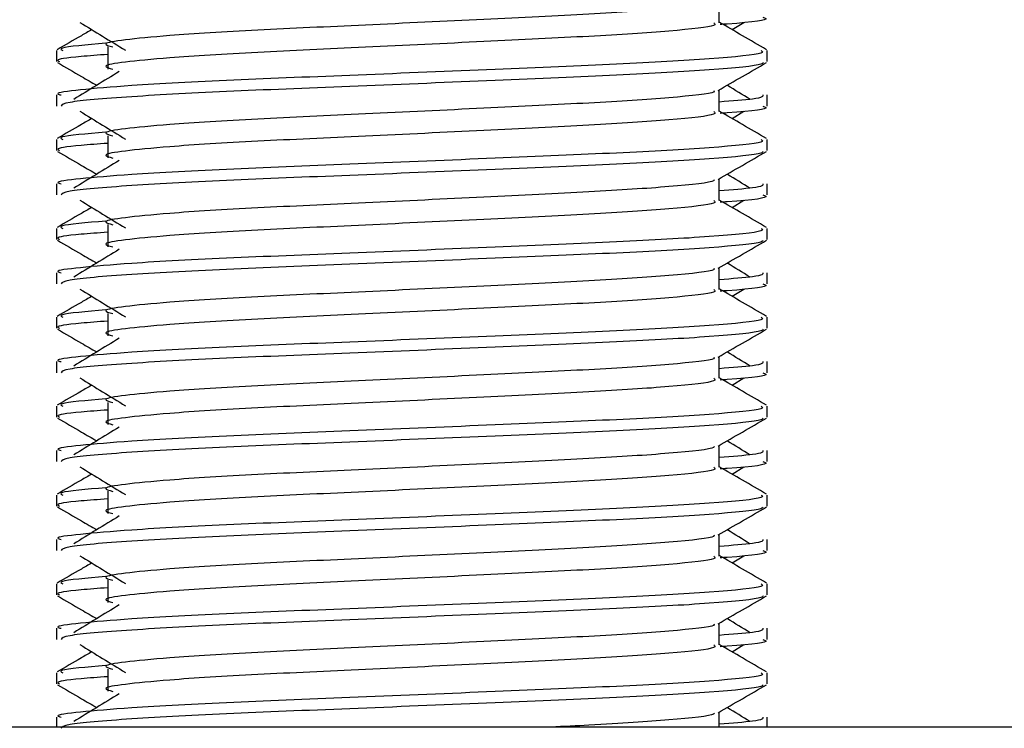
# Model space of a CAD drawing. Header units: millimetres. Extents: x 0 to 420, y 0 to 297.
# Tile 63 of 77: x 287.64 to 289.35, y 192.06 to 193.29. Entities that reach past the tile are written whole.
import ezdxf

# ---------------------------------------------------------------- set-up
doc = ezdxf.new("R2010")
doc.units = ezdxf.units.MM

msp = doc.modelspace()

# ---------------------------------------------------------------- linework, layer by layer
at = {"color": 7, "linetype": 'Continuous', "lineweight": 25}
for p, q in [((288.85712, 193.28957), (288.85712, 193.32721)), ((288.87939, 193.27749), (288.90004, 193.29014)), ((287.70576, 193.24116), (287.70576, 193.22191)), ((287.79463, 193.24754), (287.79463, 193.20895)), ((288.94067, 193.22191), (288.94067, 193.24116)), ((287.70576, 193.164), (287.70576, 193.14476)), ((288.85712, 193.13521), (288.85712, 193.17284)), ((288.94067, 193.14476), (288.94067, 193.164)), ((288.87939, 193.12312), (288.90004, 193.13577)), ((287.70576, 193.08679), (287.70576, 193.06755)), ((287.79463, 193.09318), (287.79463, 193.05459)), ((288.94067, 193.06755), (288.94067, 193.08679)), ((287.70576, 193.00963), (287.70576, 192.99039)), ((288.85712, 192.98084), (288.85712, 193.01848)), ((288.94067, 192.99039), (288.94067, 193.00963)), ((288.87939, 192.96876), (288.90004, 192.98141)), ((287.70576, 192.93243), (287.70576, 192.91318)), ((287.79463, 192.93881), (287.79463, 192.90022)), ((288.94067, 192.91318), (288.94067, 192.93243)), ((287.70576, 192.85527), (287.70576, 192.83603)), ((288.85712, 192.82648), (288.85712, 192.86411)), ((288.94067, 192.83603), (288.94067, 192.85527)), ((288.87939, 192.81439), (288.90004, 192.82705)), ((287.70576, 192.77806), (287.70576, 192.75882)), ((287.79463, 192.78445), (287.79463, 192.74586)), ((288.94067, 192.75882), (288.94067, 192.77806)), ((288.85712, 192.67211), (288.85712, 192.70975)), ((287.70576, 192.7009), (287.70576, 192.68166)), ((288.94067, 192.68166), (288.94067, 192.7009)), ((288.87939, 192.66003), (288.90004, 192.67268)), ((287.70576, 192.6237), (287.70576, 192.60445)), ((287.79463, 192.63008), (287.79463, 192.59149)), ((288.94067, 192.60445), (288.94067, 192.6237)), ((288.85712, 192.51775), (288.85712, 192.55538)), ((287.70576, 192.54654), (287.70576, 192.5273)), ((288.94067, 192.5273), (288.94067, 192.54654)), ((288.87939, 192.50566), (288.90004, 192.51832)), ((287.70576, 192.46933), (287.70576, 192.45009)), ((287.79463, 192.47572), (287.79463, 192.43713)), ((288.94067, 192.45009), (288.94067, 192.46933)), ((288.85712, 192.36338), (288.85712, 192.40102)), ((287.70576, 192.39217), (287.70576, 192.37293)), ((288.94067, 192.37293), (288.94067, 192.39217)), ((288.87939, 192.3513), (288.90004, 192.36395)), ((287.70576, 192.31497), (287.70576, 192.29572)), ((287.79463, 192.32135), (287.79463, 192.28276)), ((288.94067, 192.29572), (288.94067, 192.31497)), ((288.85712, 192.20902), (288.85712, 192.24665)), ((287.70576, 192.23781), (287.70576, 192.21857)), ((288.94067, 192.21857), (288.94067, 192.23781)), ((288.87939, 192.19693), (288.90004, 192.20959)), ((287.70576, 192.1606), (287.70576, 192.14136)), ((287.79463, 192.16699), (287.79463, 192.1284)), ((288.94067, 192.14136), (288.94067, 192.1606)), ((288.85712, 192.06623), (288.85712, 192.09229)), ((287.70576, 192.08344), (287.70576, 192.06623)), ((288.94067, 192.06623), (288.94067, 192.08344)), ((292.91557, 192.06623), (284.85001, 192.06623))]:
    msp.add_line(p, q, dxfattribs=at)
for points, knots in [([(288.84765, 193.32612), (288.84829, 193.32525), (288.85112, 193.32137), (288.77843, 193.31342), (288.63886, 193.30444), (288.4491, 193.29545), (288.24304, 193.28526), (288.0479, 193.27672), (287.90369, 193.26796), (287.82058, 193.25958), (287.78177, 193.25341), (287.7969, 193.24925), (287.80365, 193.2474)], [0, 0, 0, 0, 0.0351066, 0.1561349, 0.2739528, 0.3916527, 0.5126988, 0.6290926, 0.7484115, 0.8401345, 0.9287498, 1, 1, 1, 1]), ([(287.74639, 193.29014), (287.75955, 193.28208), (287.78586, 193.26597), (287.81212, 193.24985), (287.82525, 193.24179)], [0, 0, 0, 0, 0.5000113, 1, 1, 1, 1]), ([(288.84789, 193.28945), (288.84958, 193.28796), (288.85465, 193.28347), (288.7795, 193.27485), (288.63858, 193.26584), (288.44918, 193.25686), (288.24302, 193.24667), (288.04791, 193.23813), (287.90368, 193.22937), (287.82058, 193.22099), (287.78178, 193.21483), (287.79689, 193.21067), (287.80362, 193.20882)], [0, 0, 0, 0, 0.05913196, 0.17716337, 0.29206379, 0.4068492, 0.5248979, 0.63840949, 0.75477382, 0.84422556, 0.93064656, 1, 1, 1, 1]), ([(288.93951, 193.2427), (288.92555, 193.25078), (288.89808, 193.26666), (288.87062, 193.28256), (288.85712, 193.29037)], [0, 0, 0, 0, 0.50836813, 1, 1, 1, 1]), ([(288.93267, 193.29912), (288.93492, 193.2984), (288.94645, 193.29471), (288.91673, 193.2901), (288.86283, 193.28665), (288.85878, 193.28639)], [0, 0, 0, 0, 0.1837303, 0.93855559, 1, 1, 1, 1]), ([(287.76704, 193.27749), (287.76096, 193.27397), (287.74092, 193.26237), (287.72088, 193.25077), (287.70692, 193.2427)], [0, 0, 0, 0, 0.3033381, 1, 1, 1, 1]), ([(287.7912, 193.25381), (287.75778, 193.25096), (287.70644, 193.24659), (287.71386, 193.24256), (287.71644, 193.24116)], [0, 0, 0, 0, 0.6510435, 1, 1, 1, 1]), ([(288.92999, 193.24116), (288.9319, 193.23968), (288.93769, 193.23521), (288.85088, 193.22661), (288.68794, 193.2176), (288.4689, 193.20862), (288.23042, 193.19843), (288.005, 193.18989), (287.83743, 193.18113), (287.74358, 193.17274), (287.70068, 193.16769), (287.71106, 193.1647), (287.71347, 193.164)], [0, 0, 0, 0, 0.0610772, 0.1845123, 0.3046768, 0.4247211, 0.5481742, 0.6668878, 0.7885815, 0.8821287, 0.9725098, 1, 1, 1, 1]), ([(287.79463, 193.23438), (287.77821, 193.23318), (287.72777, 193.22949), (287.70369, 193.22558), (287.70953, 193.2226), (287.71088, 193.22191)], [0, 0, 0, 0, 0.2705432, 0.831179, 1, 1, 1, 1]), ([(287.70722, 193.22036), (287.72119, 193.21228), (287.74396, 193.1991), (287.76672, 193.18592), (287.77553, 193.18082)], [0, 0, 0, 0, 0.6131696, 1, 1, 1, 1]), ([(288.93329, 193.22025), (288.93282, 193.21929), (288.93085, 193.21531), (288.85108, 193.20731), (288.6879, 193.19831), (288.46886, 193.18932), (288.23065, 193.17913), (288.00416, 193.1706), (287.82594, 193.16105), (287.71853, 193.15194), (287.71517, 193.14687), (287.71376, 193.14476)], [0, 0, 0, 0, 0.0399117, 0.1661575, 0.2890582, 0.4118359, 0.5381002, 0.6595169, 0.7839817, 0.9096926, 1, 1, 1, 1]), ([(288.85545, 193.17187), (288.86941, 193.17996), (288.89732, 193.19612), (288.92524, 193.21228), (288.9392, 193.22036)], [0, 0, 0, 0, 0.4999356, 1, 1, 1, 1]), ([(287.81458, 193.20474), (287.80142, 193.19668), (287.77511, 193.18057), (287.74885, 193.16446), (287.73572, 193.1564)], [0, 0, 0, 0, 0.49999, 1, 1, 1, 1]), ([(288.91071, 193.1564), (288.89758, 193.16446), (288.88432, 193.1726), (288.87103, 193.18074), (288.8709, 193.18082)], [0, 0, 0, 0, 0.9898318, 1, 1, 1, 1]), ([(288.84765, 193.17175), (288.84829, 193.17088), (288.85112, 193.167), (288.77843, 193.15906), (288.63886, 193.15007), (288.4491, 193.14108), (288.24304, 193.1309), (288.0479, 193.12236), (287.90369, 193.11359), (287.82058, 193.10522), (287.78177, 193.09905), (287.7969, 193.09489), (287.80365, 193.09303)], [0, 0, 0, 0, 0.0351066, 0.1561349, 0.2739528, 0.3916527, 0.5126988, 0.6290926, 0.7484115, 0.8401345, 0.9287498, 1, 1, 1, 1]), ([(288.93295, 193.164), (288.9333, 193.16169), (288.93389, 193.15779), (288.87942, 193.15355), (288.85712, 193.15182)], [0, 0, 0, 0, 0.5906829, 1, 1, 1, 1]), ([(287.74639, 193.13577), (287.75955, 193.12772), (287.78586, 193.1116), (287.81212, 193.09549), (287.82525, 193.08743)], [0, 0, 0, 0, 0.5000113, 1, 1, 1, 1]), ([(288.84789, 193.13509), (288.84958, 193.13359), (288.85465, 193.12911), (288.7795, 193.12048), (288.63858, 193.11148), (288.44918, 193.10249), (288.24302, 193.0923), (288.04791, 193.08377), (287.90368, 193.075), (287.82058, 193.06662), (287.78178, 193.06046), (287.79689, 193.0563), (287.80362, 193.05445)], [0, 0, 0, 0, 0.059132, 0.1771634, 0.2920638, 0.4068492, 0.5248979, 0.6384095, 0.7547738, 0.8442256, 0.9306466, 1, 1, 1, 1]), ([(288.93951, 193.08833), (288.92555, 193.09641), (288.89808, 193.1123), (288.87062, 193.12819), (288.85712, 193.13601)], [0, 0, 0, 0, 0.50836813, 1, 1, 1, 1]), ([(288.93267, 193.14476), (288.93492, 193.14403), (288.94645, 193.14034), (288.91673, 193.13573), (288.86283, 193.13228), (288.85878, 193.13202)], [0, 0, 0, 0, 0.1837303, 0.93855559, 1, 1, 1, 1]), ([(287.76704, 193.12312), (287.76096, 193.1196), (287.74092, 193.108), (287.72088, 193.09641), (287.70692, 193.08833)], [0, 0, 0, 0, 0.3033381, 1, 1, 1, 1]), ([(287.7912, 193.09944), (287.75778, 193.0966), (287.70644, 193.09223), (287.71386, 193.0882), (287.71644, 193.08679)], [0, 0, 0, 0, 0.6510435, 1, 1, 1, 1]), ([(288.92999, 193.08679), (288.9319, 193.08531), (288.93769, 193.08085), (288.85088, 193.07224), (288.68794, 193.06324), (288.4689, 193.05426), (288.23042, 193.04406), (288.005, 193.03553), (287.83743, 193.02677), (287.74358, 193.01838), (287.70068, 193.01333), (287.71106, 193.01033), (287.71347, 193.00963)], [0, 0, 0, 0, 0.0610772, 0.1845123, 0.3046768, 0.4247211, 0.5481742, 0.6668878, 0.7885815, 0.8821287, 0.9725098, 1, 1, 1, 1]), ([(287.79463, 193.08002), (287.77821, 193.07882), (287.72777, 193.07513), (287.70369, 193.07121), (287.70953, 193.06823), (287.71088, 193.06755)], [0, 0, 0, 0, 0.2705432, 0.831179, 1, 1, 1, 1]), ([(287.70722, 193.06599), (287.72119, 193.05791), (287.74396, 193.04474), (287.76672, 193.03155), (287.77553, 193.02645)], [0, 0, 0, 0, 0.6131696, 1, 1, 1, 1]), ([(288.93329, 193.06589), (288.93282, 193.06493), (288.93085, 193.06094), (288.85108, 193.05294), (288.6879, 193.04394), (288.46886, 193.03496), (288.23065, 193.02477), (288.00416, 193.01624), (287.82594, 193.00668), (287.71853, 192.99757), (287.71517, 192.99251), (287.71376, 192.99039)], [0, 0, 0, 0, 0.03991172, 0.16615754, 0.28905819, 0.41183595, 0.53810024, 0.65951695, 0.7839817, 0.90969264, 1, 1, 1, 1]), ([(288.85545, 193.01751), (288.86941, 193.02559), (288.89732, 193.04175), (288.92524, 193.05791), (288.9392, 193.06599)], [0, 0, 0, 0, 0.49993563, 1, 1, 1, 1]), ([(287.81458, 193.05038), (287.80142, 193.04232), (287.77511, 193.0262), (287.74885, 193.01009), (287.73572, 193.00204)], [0, 0, 0, 0, 0.49999, 1, 1, 1, 1]), ([(288.91071, 193.00204), (288.89758, 193.01009), (288.88432, 193.01823), (288.87103, 193.02637), (288.8709, 193.02645)], [0, 0, 0, 0, 0.9898318, 1, 1, 1, 1]), ([(288.84765, 193.01739), (288.84829, 193.01652), (288.85112, 193.01264), (288.77843, 193.00469), (288.63886, 192.99571), (288.4491, 192.98672), (288.24304, 192.97653), (288.0479, 192.96799), (287.90369, 192.95923), (287.82058, 192.95085), (287.78177, 192.94468), (287.7969, 192.94052), (287.80365, 192.93867)], [0, 0, 0, 0, 0.0351066, 0.1561349, 0.2739528, 0.3916527, 0.5126988, 0.6290926, 0.7484115, 0.8401345, 0.9287498, 1, 1, 1, 1]), ([(288.93295, 193.00963), (288.9333, 193.00733), (288.93389, 193.00343), (288.87942, 192.99919), (288.85712, 192.99745)], [0, 0, 0, 0, 0.5906829, 1, 1, 1, 1]), ([(287.74639, 192.98141), (287.75955, 192.97335), (287.78586, 192.95724), (287.81212, 192.94112), (287.82525, 192.93306)], [0, 0, 0, 0, 0.5000113, 1, 1, 1, 1]), ([(288.84789, 192.98072), (288.84958, 192.97923), (288.85465, 192.97474), (288.7795, 192.96612), (288.63858, 192.95711), (288.44918, 192.94813), (288.24302, 192.93794), (288.04791, 192.9294), (287.90368, 192.92064), (287.82058, 192.91226), (287.78178, 192.9061), (287.79689, 192.90194), (287.80362, 192.90009)], [0, 0, 0, 0, 0.05913196, 0.17716337, 0.29206379, 0.4068492, 0.5248979, 0.63840949, 0.75477382, 0.84422556, 0.93064656, 1, 1, 1, 1]), ([(288.93951, 192.93397), (288.92555, 192.94205), (288.89808, 192.95793), (288.87062, 192.97383), (288.85712, 192.98164)], [0, 0, 0, 0, 0.5083681, 1, 1, 1, 1]), ([(288.93267, 192.99039), (288.93492, 192.98967), (288.94645, 192.98598), (288.91673, 192.98137), (288.86283, 192.97792), (288.85878, 192.97766)], [0, 0, 0, 0, 0.1837303, 0.93855559, 1, 1, 1, 1]), ([(287.76704, 192.96876), (287.76096, 192.96524), (287.74092, 192.95364), (287.72088, 192.94205), (287.70692, 192.93397)], [0, 0, 0, 0, 0.3033381, 1, 1, 1, 1]), ([(287.7912, 192.94508), (287.75778, 192.94223), (287.70644, 192.93786), (287.71386, 192.93383), (287.71644, 192.93243)], [0, 0, 0, 0, 0.6510435, 1, 1, 1, 1]), ([(288.92999, 192.93243), (288.9319, 192.93095), (288.93769, 192.92648), (288.85088, 192.91788), (288.68794, 192.90887), (288.4689, 192.89989), (288.23042, 192.8897), (288.005, 192.88116), (287.83743, 192.8724), (287.74358, 192.86401), (287.70068, 192.85896), (287.71106, 192.85597), (287.71347, 192.85527)], [0, 0, 0, 0, 0.0610772, 0.1845123, 0.3046768, 0.4247211, 0.5481742, 0.6668878, 0.7885815, 0.8821287, 0.9725098, 1, 1, 1, 1]), ([(287.79463, 192.92565), (287.77821, 192.92445), (287.72777, 192.92076), (287.70369, 192.91685), (287.70953, 192.91387), (287.71088, 192.91318)], [0, 0, 0, 0, 0.2705432, 0.831179, 1, 1, 1, 1]), ([(287.70722, 192.91163), (287.72119, 192.90355), (287.74396, 192.89037), (287.76672, 192.87719), (287.77553, 192.87209)], [0, 0, 0, 0, 0.6131696, 1, 1, 1, 1]), ([(288.93329, 192.91152), (288.93282, 192.91057), (288.93085, 192.90658), (288.85108, 192.89858), (288.6879, 192.88958), (288.46886, 192.88059), (288.23065, 192.8704), (288.00416, 192.86187), (287.82594, 192.85232), (287.71853, 192.84321), (287.71517, 192.83814), (287.71376, 192.83603)], [0, 0, 0, 0, 0.0399117, 0.1661575, 0.2890582, 0.4118359, 0.5381002, 0.6595169, 0.7839817, 0.9096926, 1, 1, 1, 1]), ([(288.85545, 192.86314), (288.86941, 192.87123), (288.89732, 192.88739), (288.92524, 192.90355), (288.9392, 192.91163)], [0, 0, 0, 0, 0.49993563, 1, 1, 1, 1]), ([(287.81458, 192.89601), (287.80142, 192.88795), (287.77511, 192.87184), (287.74885, 192.85573), (287.73572, 192.84767)], [0, 0, 0, 0, 0.49999, 1, 1, 1, 1]), ([(288.84765, 192.86302), (288.84829, 192.86215), (288.85112, 192.85827), (288.77843, 192.85033), (288.63886, 192.84134), (288.4491, 192.83235), (288.24304, 192.82217), (288.0479, 192.81363), (287.90369, 192.80486), (287.82058, 192.79649), (287.78177, 192.79032), (287.7969, 192.78616), (287.80365, 192.7843)], [0, 0, 0, 0, 0.0351066, 0.1561349, 0.2739528, 0.3916527, 0.5126988, 0.6290926, 0.7484115, 0.8401345, 0.9287498, 1, 1, 1, 1]), ([(288.93295, 192.85527), (288.9333, 192.85296), (288.93389, 192.84906), (288.87942, 192.84482), (288.85712, 192.84309)], [0, 0, 0, 0, 0.5906829, 1, 1, 1, 1]), ([(288.91071, 192.84767), (288.89758, 192.85573), (288.88432, 192.86387), (288.87103, 192.87201), (288.8709, 192.87209)], [0, 0, 0, 0, 0.9898318, 1, 1, 1, 1]), ([(287.74639, 192.82705), (287.75955, 192.81899), (287.78586, 192.80287), (287.81212, 192.78676), (287.82525, 192.7787)], [0, 0, 0, 0, 0.5000113, 1, 1, 1, 1]), ([(288.84789, 192.82636), (288.84958, 192.82486), (288.85465, 192.82038), (288.7795, 192.81175), (288.63858, 192.80275), (288.44918, 192.79376), (288.24302, 192.78357), (288.04791, 192.77504), (287.90368, 192.76627), (287.82058, 192.75789), (287.78178, 192.75173), (287.79689, 192.74757), (287.80362, 192.74572)], [0, 0, 0, 0, 0.059132, 0.1771634, 0.2920638, 0.4068492, 0.5248979, 0.6384095, 0.7547738, 0.8442256, 0.9306466, 1, 1, 1, 1]), ([(288.93951, 192.7796), (288.92555, 192.78768), (288.89808, 192.80357), (288.87062, 192.81946), (288.85712, 192.82728)], [0, 0, 0, 0, 0.5083681, 1, 1, 1, 1]), ([(288.93267, 192.83603), (288.93492, 192.8353), (288.94645, 192.83161), (288.91673, 192.827), (288.86283, 192.82355), (288.85878, 192.82329)], [0, 0, 0, 0, 0.1837303, 0.93855559, 1, 1, 1, 1]), ([(287.76704, 192.81439), (287.76096, 192.81087), (287.74092, 192.79927), (287.72088, 192.78768), (287.70692, 192.7796)], [0, 0, 0, 0, 0.3033381, 1, 1, 1, 1]), ([(287.7912, 192.79071), (287.75778, 192.78787), (287.70644, 192.7835), (287.71386, 192.77947), (287.71644, 192.77806)], [0, 0, 0, 0, 0.6510435, 1, 1, 1, 1]), ([(288.92999, 192.77806), (288.9319, 192.77658), (288.93769, 192.77212), (288.85088, 192.76352), (288.68794, 192.75451), (288.4689, 192.74553), (288.23042, 192.73534), (288.005, 192.7268), (287.83743, 192.71804), (287.74358, 192.70965), (287.70068, 192.7046), (287.71106, 192.7016), (287.71347, 192.7009)], [0, 0, 0, 0, 0.0610772, 0.1845123, 0.3046768, 0.4247211, 0.5481742, 0.6668878, 0.7885815, 0.8821287, 0.9725098, 1, 1, 1, 1]), ([(287.79463, 192.77129), (287.77821, 192.77009), (287.72777, 192.7664), (287.70369, 192.76248), (287.70953, 192.7595), (287.71088, 192.75882)], [0, 0, 0, 0, 0.2705432, 0.831179, 1, 1, 1, 1]), ([(287.70722, 192.75726), (287.72119, 192.74918), (287.74396, 192.73601), (287.76672, 192.72282), (287.77553, 192.71772)], [0, 0, 0, 0, 0.6131696, 1, 1, 1, 1]), ([(288.93329, 192.75716), (288.93282, 192.7562), (288.93085, 192.75221), (288.85108, 192.74421), (288.6879, 192.73521), (288.46886, 192.72623), (288.23065, 192.71604), (288.00416, 192.70751), (287.82594, 192.69795), (287.71853, 192.68884), (287.71517, 192.68378), (287.71376, 192.68166)], [0, 0, 0, 0, 0.03991172, 0.16615754, 0.28905819, 0.41183595, 0.53810024, 0.65951695, 0.7839817, 0.90969264, 1, 1, 1, 1]), ([(288.85545, 192.70878), (288.86941, 192.71686), (288.89732, 192.73303), (288.92524, 192.74918), (288.9392, 192.75726)], [0, 0, 0, 0, 0.49993563, 1, 1, 1, 1]), ([(287.81458, 192.74165), (287.80142, 192.73359), (287.77511, 192.71748), (287.74885, 192.70136), (287.73572, 192.69331)], [0, 0, 0, 0, 0.49999, 1, 1, 1, 1]), ([(288.84765, 192.70866), (288.84829, 192.70779), (288.85112, 192.70391), (288.77843, 192.69597), (288.63886, 192.68698), (288.4491, 192.67799), (288.24304, 192.6678), (288.0479, 192.65926), (287.90369, 192.6505), (287.82058, 192.64212), (287.78177, 192.63596), (287.7969, 192.63179), (287.80365, 192.62994)], [0, 0, 0, 0, 0.0351066, 0.1561349, 0.2739528, 0.3916527, 0.5126988, 0.6290926, 0.7484115, 0.8401345, 0.9287498, 1, 1, 1, 1]), ([(288.91071, 192.69331), (288.89758, 192.70136), (288.88432, 192.7095), (288.87103, 192.71764), (288.8709, 192.71772)], [0, 0, 0, 0, 0.9898318, 1, 1, 1, 1]), ([(288.93295, 192.7009), (288.9333, 192.6986), (288.93389, 192.6947), (288.87942, 192.69046), (288.85712, 192.68872)], [0, 0, 0, 0, 0.5906829, 1, 1, 1, 1]), ([(287.74639, 192.67268), (287.75955, 192.66462), (287.78586, 192.64851), (287.81212, 192.63239), (287.82525, 192.62433)], [0, 0, 0, 0, 0.5000113, 1, 1, 1, 1]), ([(288.84789, 192.67199), (288.84958, 192.6705), (288.85465, 192.66601), (288.7795, 192.65739), (288.63858, 192.64838), (288.44918, 192.6394), (288.24302, 192.62921), (288.04791, 192.62067), (287.90368, 192.61191), (287.82058, 192.60353), (287.78178, 192.59737), (287.79689, 192.59321), (287.80362, 192.59136)], [0, 0, 0, 0, 0.059132, 0.1771634, 0.2920638, 0.4068492, 0.5248979, 0.6384095, 0.7547738, 0.8442256, 0.9306466, 1, 1, 1, 1]), ([(288.93951, 192.62524), (288.92555, 192.63332), (288.89808, 192.6492), (288.87062, 192.6651), (288.85712, 192.67291)], [0, 0, 0, 0, 0.5083681, 1, 1, 1, 1]), ([(288.93267, 192.68166), (288.93492, 192.68094), (288.94645, 192.67725), (288.91673, 192.67264), (288.86283, 192.66919), (288.85878, 192.66893)], [0, 0, 0, 0, 0.1837303, 0.9385556, 1, 1, 1, 1]), ([(287.76704, 192.66003), (287.76096, 192.65651), (287.74092, 192.64491), (287.72088, 192.63332), (287.70692, 192.62524)], [0, 0, 0, 0, 0.3033381, 1, 1, 1, 1]), ([(287.7912, 192.63635), (287.75778, 192.6335), (287.70644, 192.62913), (287.71386, 192.6251), (287.71644, 192.6237)], [0, 0, 0, 0, 0.6510435, 1, 1, 1, 1]), ([(288.92999, 192.6237), (288.9319, 192.62222), (288.93769, 192.61775), (288.85088, 192.60915), (288.68794, 192.60014), (288.4689, 192.59116), (288.23042, 192.58097), (288.005, 192.57243), (287.83743, 192.56367), (287.74358, 192.55528), (287.70068, 192.55023), (287.71106, 192.54724), (287.71347, 192.54654)], [0, 0, 0, 0, 0.0610772, 0.1845123, 0.3046768, 0.4247211, 0.5481742, 0.6668878, 0.7885815, 0.8821287, 0.9725098, 1, 1, 1, 1]), ([(287.79463, 192.61693), (287.77821, 192.61572), (287.72777, 192.61203), (287.70369, 192.60812), (287.70953, 192.60514), (287.71088, 192.60445)], [0, 0, 0, 0, 0.2705432, 0.831179, 1, 1, 1, 1]), ([(287.70722, 192.6029), (287.72119, 192.59482), (287.74396, 192.58164), (287.76672, 192.56846), (287.77553, 192.56336)], [0, 0, 0, 0, 0.6131696, 1, 1, 1, 1]), ([(288.93329, 192.60279), (288.93282, 192.60184), (288.93085, 192.59785), (288.85108, 192.58985), (288.6879, 192.58085), (288.46886, 192.57187), (288.23065, 192.56167), (288.00416, 192.55314), (287.82594, 192.54359), (287.71853, 192.53448), (287.71517, 192.52941), (287.71376, 192.5273)], [0, 0, 0, 0, 0.0399117, 0.1661575, 0.2890582, 0.4118359, 0.5381002, 0.6595169, 0.7839817, 0.9096926, 1, 1, 1, 1]), ([(288.85545, 192.55442), (288.86941, 192.5625), (288.89732, 192.57866), (288.92524, 192.59482), (288.9392, 192.6029)], [0, 0, 0, 0, 0.4999356, 1, 1, 1, 1]), ([(287.81458, 192.58728), (287.80142, 192.57922), (287.77511, 192.56311), (287.74885, 192.547), (287.73572, 192.53894)], [0, 0, 0, 0, 0.49999, 1, 1, 1, 1]), ([(288.84765, 192.5543), (288.84829, 192.55342), (288.85112, 192.54955), (288.77843, 192.5416), (288.63886, 192.53261), (288.4491, 192.52363), (288.24304, 192.51344), (288.0479, 192.5049), (287.90369, 192.49613), (287.82058, 192.48776), (287.78177, 192.48159), (287.7969, 192.47743), (287.80365, 192.47557)], [0, 0, 0, 0, 0.0351066, 0.1561349, 0.2739528, 0.3916527, 0.5126988, 0.6290926, 0.7484115, 0.8401345, 0.9287498, 1, 1, 1, 1]), ([(288.91071, 192.53894), (288.89758, 192.547), (288.88432, 192.55514), (288.87103, 192.56328), (288.8709, 192.56336)], [0, 0, 0, 0, 0.9898318, 1, 1, 1, 1]), ([(288.93295, 192.54654), (288.9333, 192.54423), (288.93389, 192.54033), (288.87942, 192.53609), (288.85712, 192.53436)], [0, 0, 0, 0, 0.5906829, 1, 1, 1, 1]), ([(287.74639, 192.51832), (287.75955, 192.51026), (287.78586, 192.49414), (287.81212, 192.47803), (287.82525, 192.46997)], [0, 0, 0, 0, 0.5000113, 1, 1, 1, 1]), ([(288.84789, 192.51763), (288.84958, 192.51613), (288.85465, 192.51165), (288.7795, 192.50303), (288.63858, 192.49402), (288.44918, 192.48504), (288.24302, 192.47484), (288.04791, 192.46631), (287.90368, 192.45754), (287.82058, 192.44917), (287.78178, 192.443), (287.79689, 192.43884), (287.80362, 192.43699)], [0, 0, 0, 0, 0.059132, 0.1771634, 0.2920638, 0.4068492, 0.5248979, 0.6384095, 0.7547738, 0.8442256, 0.9306466, 1, 1, 1, 1]), ([(288.93951, 192.47087), (288.92555, 192.47895), (288.89808, 192.49484), (288.87062, 192.51074), (288.85712, 192.51855)], [0, 0, 0, 0, 0.5083681, 1, 1, 1, 1]), ([(288.93267, 192.5273), (288.93492, 192.52657), (288.94645, 192.52288), (288.91673, 192.51827), (288.86283, 192.51482), (288.85878, 192.51456)], [0, 0, 0, 0, 0.1837303, 0.9385556, 1, 1, 1, 1]), ([(287.76704, 192.50566), (287.76096, 192.50214), (287.74092, 192.49055), (287.72088, 192.47895), (287.70692, 192.47087)], [0, 0, 0, 0, 0.3033381, 1, 1, 1, 1]), ([(287.7912, 192.48198), (287.75778, 192.47914), (287.70644, 192.47477), (287.71386, 192.47074), (287.71644, 192.46933)], [0, 0, 0, 0, 0.6510435, 1, 1, 1, 1]), ([(288.92999, 192.46933), (288.9319, 192.46786), (288.93769, 192.46339), (288.85088, 192.45479), (288.68794, 192.44578), (288.4689, 192.4368), (288.23042, 192.42661), (288.005, 192.41807), (287.83743, 192.40931), (287.74358, 192.40092), (287.70068, 192.39587), (287.71106, 192.39287), (287.71347, 192.39217)], [0, 0, 0, 0, 0.0610772, 0.1845123, 0.3046768, 0.4247211, 0.5481742, 0.6668878, 0.7885815, 0.8821287, 0.9725098, 1, 1, 1, 1]), ([(287.79463, 192.46256), (287.77821, 192.46136), (287.72777, 192.45767), (287.70369, 192.45375), (287.70953, 192.45078), (287.71088, 192.45009)], [0, 0, 0, 0, 0.2705432, 0.831179, 1, 1, 1, 1]), ([(287.70722, 192.44853), (287.72119, 192.44045), (287.74396, 192.42728), (287.76672, 192.41409), (287.77553, 192.40899)], [0, 0, 0, 0, 0.6131696, 1, 1, 1, 1]), ([(288.93329, 192.44843), (288.93282, 192.44747), (288.93085, 192.44349), (288.85108, 192.43548), (288.6879, 192.42648), (288.46886, 192.4175), (288.23065, 192.40731), (288.00416, 192.39878), (287.82594, 192.38922), (287.71853, 192.38011), (287.71517, 192.37505), (287.71376, 192.37293)], [0, 0, 0, 0, 0.03991172, 0.16615754, 0.28905819, 0.41183595, 0.53810024, 0.65951695, 0.7839817, 0.90969264, 1, 1, 1, 1]), ([(288.85545, 192.40005), (288.86941, 192.40813), (288.89732, 192.4243), (288.92524, 192.44045), (288.9392, 192.44853)], [0, 0, 0, 0, 0.4999356, 1, 1, 1, 1]), ([(287.81458, 192.43292), (287.80142, 192.42486), (287.77511, 192.40875), (287.74885, 192.39263), (287.73572, 192.38458)], [0, 0, 0, 0, 0.49998997, 1, 1, 1, 1]), ([(288.84765, 192.39993), (288.84829, 192.39906), (288.85112, 192.39518), (288.77843, 192.38724), (288.63886, 192.37825), (288.4491, 192.36926), (288.24304, 192.35907), (288.0479, 192.35053), (287.90369, 192.34177), (287.82058, 192.33339), (287.78177, 192.32723), (287.7969, 192.32306), (287.80365, 192.32121)], [0, 0, 0, 0, 0.0351066, 0.1561349, 0.2739528, 0.3916527, 0.5126988, 0.6290926, 0.7484115, 0.8401345, 0.9287498, 1, 1, 1, 1]), ([(288.91071, 192.38458), (288.89758, 192.39263), (288.88432, 192.40077), (288.87103, 192.40891), (288.8709, 192.40899)], [0, 0, 0, 0, 0.98983176, 1, 1, 1, 1]), ([(288.93295, 192.39217), (288.9333, 192.38987), (288.93389, 192.38597), (288.87942, 192.38173), (288.85712, 192.37999)], [0, 0, 0, 0, 0.5906829, 1, 1, 1, 1]), ([(287.74639, 192.36395), (287.75955, 192.35589), (287.78586, 192.33978), (287.81212, 192.32366), (287.82525, 192.3156)], [0, 0, 0, 0, 0.5000113, 1, 1, 1, 1]), ([(288.84789, 192.36327), (288.84958, 192.36177), (288.85465, 192.35728), (288.7795, 192.34866), (288.63858, 192.33965), (288.44918, 192.33067), (288.24302, 192.32048), (288.04791, 192.31194), (287.90368, 192.30318), (287.82058, 192.2948), (287.78178, 192.28864), (287.79689, 192.28448), (287.80362, 192.28263)], [0, 0, 0, 0, 0.05913196, 0.17716337, 0.29206379, 0.4068492, 0.5248979, 0.63840949, 0.75477382, 0.84422556, 0.93064656, 1, 1, 1, 1]), ([(288.93951, 192.31651), (288.92555, 192.32459), (288.89808, 192.34048), (288.87062, 192.35637), (288.85712, 192.36418)], [0, 0, 0, 0, 0.5083681, 1, 1, 1, 1]), ([(288.93267, 192.37293), (288.93492, 192.37221), (288.94645, 192.36852), (288.91673, 192.36391), (288.86283, 192.36046), (288.85878, 192.3602)], [0, 0, 0, 0, 0.1837303, 0.9385556, 1, 1, 1, 1]), ([(287.76704, 192.3513), (287.76096, 192.34778), (287.74092, 192.33618), (287.72088, 192.32459), (287.70692, 192.31651)], [0, 0, 0, 0, 0.3033381, 1, 1, 1, 1]), ([(287.7912, 192.32762), (287.75778, 192.32477), (287.70644, 192.3204), (287.71386, 192.31638), (287.71644, 192.31497)], [0, 0, 0, 0, 0.6510435, 1, 1, 1, 1]), ([(288.92999, 192.31497), (288.9319, 192.31349), (288.93769, 192.30902), (288.85088, 192.30042), (288.68794, 192.29141), (288.4689, 192.28243), (288.23042, 192.27224), (288.005, 192.2637), (287.83743, 192.25494), (287.74358, 192.24655), (287.70068, 192.2415), (287.71106, 192.23851), (287.71347, 192.23781)], [0, 0, 0, 0, 0.0610772, 0.18451233, 0.30467677, 0.42472105, 0.54817425, 0.66688778, 0.78858149, 0.88212869, 0.97250981, 1, 1, 1, 1]), ([(287.79463, 192.3082), (287.77821, 192.30699), (287.72777, 192.3033), (287.70369, 192.29939), (287.70953, 192.29641), (287.71088, 192.29572)], [0, 0, 0, 0, 0.2705432, 0.831179, 1, 1, 1, 1]), ([(287.70722, 192.29417), (287.72119, 192.28609), (287.74396, 192.27291), (287.76672, 192.25973), (287.77553, 192.25463)], [0, 0, 0, 0, 0.6131696, 1, 1, 1, 1]), ([(288.93329, 192.29406), (288.93282, 192.29311), (288.93085, 192.28912), (288.85108, 192.28112), (288.6879, 192.27212), (288.46886, 192.26314), (288.23065, 192.25294), (288.00416, 192.24441), (287.82594, 192.23486), (287.71853, 192.22575), (287.71517, 192.22069), (287.71376, 192.21857)], [0, 0, 0, 0, 0.0399117, 0.1661575, 0.2890582, 0.4118359, 0.5381002, 0.6595169, 0.7839817, 0.9096926, 1, 1, 1, 1]), ([(288.85545, 192.24569), (288.86941, 192.25377), (288.89732, 192.26993), (288.92524, 192.28609), (288.9392, 192.29417)], [0, 0, 0, 0, 0.4999356, 1, 1, 1, 1]), ([(287.81458, 192.27855), (287.80142, 192.27049), (287.77511, 192.25438), (287.74885, 192.23827), (287.73572, 192.23021)], [0, 0, 0, 0, 0.49999, 1, 1, 1, 1]), ([(288.84765, 192.24557), (288.84829, 192.24469), (288.85112, 192.24082), (288.77843, 192.23287), (288.63886, 192.22388), (288.4491, 192.2149), (288.24304, 192.20471), (288.0479, 192.19617), (287.90369, 192.1874), (287.82058, 192.17903), (287.78177, 192.17286), (287.7969, 192.1687), (287.80365, 192.16684)], [0, 0, 0, 0, 0.0351066, 0.1561349, 0.2739528, 0.3916527, 0.5126988, 0.6290926, 0.7484115, 0.8401345, 0.9287498, 1, 1, 1, 1]), ([(288.91071, 192.23021), (288.89758, 192.23827), (288.88432, 192.24641), (288.87103, 192.25455), (288.8709, 192.25463)], [0, 0, 0, 0, 0.98983176, 1, 1, 1, 1]), ([(288.93295, 192.23781), (288.9333, 192.23551), (288.93389, 192.23161), (288.87942, 192.22736), (288.85712, 192.22563)], [0, 0, 0, 0, 0.5906829, 1, 1, 1, 1]), ([(287.74639, 192.20959), (287.75955, 192.20153), (287.78586, 192.18541), (287.81212, 192.1693), (287.82525, 192.16124)], [0, 0, 0, 0, 0.5000113, 1, 1, 1, 1]), ([(288.84789, 192.2089), (288.84958, 192.2074), (288.85465, 192.20292), (288.7795, 192.1943), (288.63858, 192.18529), (288.44918, 192.17631), (288.24302, 192.16612), (288.04791, 192.15758), (287.90368, 192.14881), (287.82058, 192.14044), (287.78178, 192.13427), (287.79689, 192.13012), (287.80362, 192.12826)], [0, 0, 0, 0, 0.05913196, 0.17716337, 0.29206379, 0.4068492, 0.5248979, 0.63840949, 0.75477382, 0.84422556, 0.93064656, 1, 1, 1, 1]), ([(288.93951, 192.16214), (288.92555, 192.17022), (288.89808, 192.18611), (288.87062, 192.20201), (288.85712, 192.20982)], [0, 0, 0, 0, 0.5083681, 1, 1, 1, 1]), ([(288.93267, 192.21857), (288.93492, 192.21784), (288.94645, 192.21415), (288.91673, 192.20954), (288.86283, 192.20609), (288.85878, 192.20583)], [0, 0, 0, 0, 0.1837303, 0.93855559, 1, 1, 1, 1]), ([(287.76704, 192.19693), (287.76096, 192.19341), (287.74092, 192.18182), (287.72088, 192.17022), (287.70692, 192.16214)], [0, 0, 0, 0, 0.30333814, 1, 1, 1, 1]), ([(287.7912, 192.17325), (287.75778, 192.17041), (287.70644, 192.16604), (287.71386, 192.16201), (287.71644, 192.1606)], [0, 0, 0, 0, 0.6510435, 1, 1, 1, 1]), ([(288.92999, 192.1606), (288.9319, 192.15913), (288.93769, 192.15466), (288.85088, 192.14606), (288.68794, 192.13705), (288.4689, 192.12807), (288.23042, 192.11788), (288.005, 192.10934), (287.83743, 192.10058), (287.74358, 192.09219), (287.70068, 192.08714), (287.71106, 192.08414), (287.71347, 192.08344)], [0, 0, 0, 0, 0.0610772, 0.1845123, 0.3046768, 0.4247211, 0.5481742, 0.6668878, 0.7885815, 0.8821287, 0.9725098, 1, 1, 1, 1]), ([(287.79463, 192.15383), (287.77821, 192.15263), (287.72777, 192.14894), (287.70369, 192.14502), (287.70953, 192.14205), (287.71088, 192.14136)], [0, 0, 0, 0, 0.2705432, 0.831179, 1, 1, 1, 1]), ([(287.70722, 192.1398), (287.72119, 192.13172), (287.74396, 192.11855), (287.76672, 192.10536), (287.77553, 192.10027)], [0, 0, 0, 0, 0.6131696, 1, 1, 1, 1]), ([(288.93329, 192.1397), (288.93282, 192.13874), (288.93085, 192.13476), (288.85108, 192.12675), (288.6879, 192.11775), (288.46886, 192.10877), (288.23065, 192.09858), (288.00416, 192.09005), (287.82594, 192.08049), (287.71853, 192.07138), (287.71517, 192.06632), (287.71376, 192.0642)], [0, 0, 0, 0, 0.0399117, 0.1661575, 0.2890582, 0.4118359, 0.5381002, 0.6595169, 0.7839817, 0.9096926, 1, 1, 1, 1]), ([(288.85545, 192.09132), (288.86941, 192.0994), (288.89732, 192.11557), (288.92524, 192.13172), (288.9392, 192.1398)], [0, 0, 0, 0, 0.4999356, 1, 1, 1, 1]), ([(287.81458, 192.12419), (287.80142, 192.11613), (287.77511, 192.10002), (287.74885, 192.0839), (287.73572, 192.07585)], [0, 0, 0, 0, 0.49999, 1, 1, 1, 1]), ([(288.84765, 192.0912), (288.8483, 192.09033), (288.85121, 192.08645), (288.77687, 192.07848), (288.67232, 192.07148), (288.58728, 192.06733), (288.56477, 192.06623)], [0, 0, 0, 0, 0.1109658, 0.4935152, 0.8659168, 1, 1, 1, 1]), ([(288.91071, 192.07585), (288.89758, 192.0839), (288.88432, 192.09204), (288.87103, 192.10018), (288.8709, 192.10027)], [0, 0, 0, 0, 0.9898318, 1, 1, 1, 1]), ([(288.93295, 192.08344), (288.9333, 192.08114), (288.93389, 192.07724), (288.87942, 192.073), (288.85712, 192.07126)], [0, 0, 0, 0, 0.5906829, 1, 1, 1, 1])]:
    msp.add_open_spline(points, degree=3, knots=knots, dxfattribs=at)

doc.saveas('drawing.dxf')
